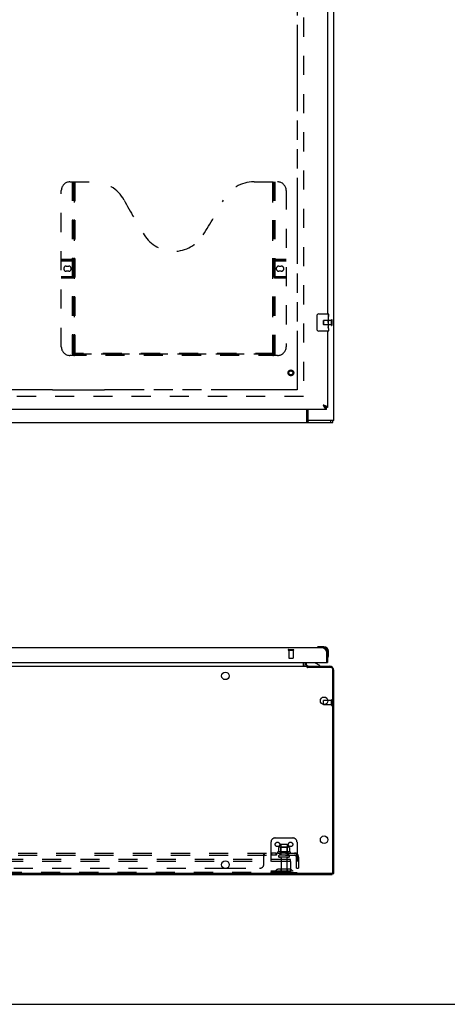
# Model space of a CAD drawing. Header units: inches. Extents: x 0 to 200, y 0 to 130.
# Tile 29 of 91: x 74 to 99, y 0 to 57. Entities that reach past the tile are written whole.
import ezdxf

# ---------------------------------------------------------------- set-up
doc = ezdxf.new("R2010")
doc.units = ezdxf.units.IN
doc.header["$LTSCALE"] = 11.011777
doc.header["$MEASUREMENT"] = 0
doc.linetypes.add('HIDDEN', pattern=[0.2, 0.1, -0.1])
doc.linetypes.add('PHANTOM', pattern=[0.8, 0.45, -0.05, 0.1, -0.05, 0.1, -0.05])
doc.layers.get('0').update_dxf_attribs({"linetype": 'CONTINUOUS'})
for name, color, linetype in [('02___PRT_ALL_AXES', 7, 'CONTINUOUS'), ('AVAILABLE_DOOR_SPACE', 7, 'CONTINUOUS'), ('DEFAULT_2', 8, 'HIDDEN')]:
    doc.layers.add(name, color=color, linetype=linetype)

msp = doc.modelspace()

# ---------------------------------------------------------------- linework, layer by layer
at = {"color": 3, "linetype": 'Continuous'}
for p, q in [((92.413, 33.617), (92.413, 96.607)), ((92.038, 63.013), (92.038, 39.763)), ((92.038, 38.763), (92.038, 34.367)), ((91.996, 34.263), (63.393, 34.263)), ((90.914, 34.263), (90.914, 33.679)), ((91.828, 34.496), (91.792, 34.509)), ((91.792, 34.509), (91.808, 34.478)), ((91.808, 34.478), (91.815, 34.466)), ((91.815, 34.466), (91.821, 34.454)), ((91.821, 34.454), (91.828, 34.442)), ((91.846, 34.489), (91.828, 34.496)), ((91.857, 34.485), (91.846, 34.489)), ((91.869, 34.481), (91.857, 34.485)), ((92.413, 33.617), (90.906, 33.617)), ((91.792, 20.536), (63.597, 20.536)), ((91.96, 20.358), (91.967, 20.345)), ((91.967, 20.345), (91.973, 20.333)), ((91.973, 20.333), (91.98, 20.321)), ((91.98, 20.321), (91.99, 20.302)), ((91.99, 20.302), (91.996, 20.29)), ((91.996, 20.29), (91.996, 19.702)), ((92.038, 20.29), (92.038, 19.682)), ((63.413, 19.682), (91.976, 19.682)), ((90.767, 19.682), (90.767, 19.621)), ((90.91, 19.478), (92.167, 19.478)), ((92.413, 7.53), (92.413, 19.232)), ((32.517, 7.478), (92.309, 7.478)), ((86.097, 7.832), (86.229, 7.832))]:
    msp.add_line(p, q, dxfattribs=at)
at = {"color": 7, "linetype": 'Continuous'}
for p, q in [((91.543, 39.763), (92.083, 39.763)), ((92.098, 39.748), (92.098, 39.609)), ((91.443, 38.863), (91.443, 39.663)), ((92.098, 39.378), (92.098, 39.347)), ((92.098, 39.181), (92.098, 39.148)), ((92.083, 38.763), (91.543, 38.763)), ((92.098, 38.924), (92.098, 38.778)), ((90.861, 33.513), (90.861, 34.263)), ((91.812, 34.496), (91.792, 34.509)), ((91.792, 34.509), (91.798, 34.502)), ((91.798, 34.502), (91.812, 34.488)), ((91.821, 34.491), (91.812, 34.496)), ((91.812, 34.488), (91.818, 34.481)), ((91.829, 34.486), (91.821, 34.491)), ((91.828, 34.47), (91.835, 34.463)), ((91.932, 34.384), (91.934, 34.383)), ((92.038, 34.367), (91.996, 34.367)), ((91.996, 34.263), (91.996, 34.367)), ((32.465, 33.513), (92.361, 33.513)), ((90.906, 33.617), (90.906, 33.513)), ((92.231, 33.513), (92.231, 33.617)), ((92.361, 33.513), (92.361, 33.617)), ((91.446, 20.55), (91.445, 20.55)), ((91.45, 20.551), (91.446, 20.55)), ((91.835, 20.596), (91.579, 20.596)), ((91.835, 20.536), (91.792, 20.536)), ((92.038, 20.29), (91.996, 20.29)), ((92.038, 20.29), (92.038, 20.333)), ((92.052, 19.941), (92.052, 19.941)), ((92.098, 20.077), (92.098, 20.333)), ((33.966, 19.478), (90.861, 19.478)), ((90.663, 19.507), (90.663, 19.682)), ((90.809, 19.682), (90.809, 19.635)), ((90.861, 19.428), (90.861, 19.478)), ((92.231, 19.401), (90.906, 19.401)), ((90.914, 19.401), (90.914, 19.478)), ((91.596, 19.517), (91.358, 19.655)), ((91.596, 19.478), (91.596, 19.517)), ((91.976, 19.682), (92.038, 19.682)), ((92.361, 7.593), (92.361, 19.271)), ((91.809, 17.263), (91.809, 17.488)), ((92.299, 7.53), (32.528, 7.53)), ((92.309, 7.478), (92.309, 7.531)), ((92.309, 7.53), (92.413, 7.53)), ((0, 0), (200.214, 0))]:
    msp.add_line(p, q, dxfattribs=at)
for points in [[(91.443, 39.663), (91.444, 39.669), (91.444, 39.675), (91.445, 39.682), (91.446, 39.688), (91.448, 39.693), (91.45, 39.699)], [(91.45, 38.827), (91.448, 38.832), (91.446, 38.838), (91.445, 38.844), (91.444, 38.85), (91.444, 38.857), (91.443, 38.863)], [(91.818, 34.481), (91.821, 34.477), (91.828, 34.47)], [(91.932, 34.384), (91.931, 34.385), (91.93, 34.388), (91.929, 34.391), (91.928, 34.393), (91.927, 34.396), (91.926, 34.399), (91.924, 34.401), (91.923, 34.404), (91.921, 34.407), (91.919, 34.409), (91.917, 34.412), (91.915, 34.414), (91.913, 34.417), (91.911, 34.42), (91.908, 34.422), (91.906, 34.425), (91.903, 34.428), (91.901, 34.43), (91.898, 34.433), (91.895, 34.436), (91.892, 34.438), (91.89, 34.441), (91.886, 34.444), (91.883, 34.446), (91.88, 34.449), (91.877, 34.451), (91.873, 34.454), (91.87, 34.457), (91.867, 34.459), (91.863, 34.462), (91.859, 34.465), (91.856, 34.467), (91.852, 34.47), (91.848, 34.473), (91.844, 34.475), (91.84, 34.478), (91.837, 34.48), (91.829, 34.486)], [(91.835, 34.463), (91.838, 34.46), (91.841, 34.457), (91.844, 34.453), (91.848, 34.45), (91.851, 34.447), (91.854, 34.444), (91.858, 34.44), (91.861, 34.437), (91.864, 34.434), (91.868, 34.431), (91.871, 34.428), (91.874, 34.425), (91.877, 34.422), (91.881, 34.419), (91.884, 34.417), (91.887, 34.414), (91.891, 34.411), (91.894, 34.409), (91.897, 34.406), (91.901, 34.404), (91.904, 34.401), (91.907, 34.399), (91.91, 34.397), (91.914, 34.395), (91.917, 34.393), (91.92, 34.39), (91.924, 34.389), (91.927, 34.387), (91.93, 34.385), (91.932, 34.384)], [(91.934, 34.383), (91.937, 34.382), (91.94, 34.38), (91.943, 34.379), (91.947, 34.377), (91.95, 34.376), (91.953, 34.375), (91.957, 34.374), (91.96, 34.372), (91.963, 34.372), (91.967, 34.371), (91.97, 34.37), (91.973, 34.369), (91.976, 34.369), (91.98, 34.368), (91.983, 34.368), (91.986, 34.367), (91.99, 34.367), (91.993, 34.367), (91.996, 34.367)], [(90.861, 33.61), (90.862, 33.608), (90.863, 33.605), (90.865, 33.602), (90.866, 33.598), (90.867, 33.594), (90.869, 33.589), (90.87, 33.584), (90.871, 33.579), (90.872, 33.574), (90.875, 33.564)], [(90.875, 33.564), (90.876, 33.559), (90.877, 33.553), (90.878, 33.549), (90.88, 33.544), (90.881, 33.539), (90.883, 33.535), (90.885, 33.531), (90.886, 33.527), (90.888, 33.524), (90.89, 33.521), (90.892, 33.519), (90.895, 33.517), (90.897, 33.515), (90.899, 33.514), (90.902, 33.513), (90.904, 33.513), (90.906, 33.513)], [(91.445, 20.55), (91.444, 20.55), (91.443, 20.55)], [(92.052, 19.941), (92.052, 19.943), (92.052, 19.944), (92.053, 19.948)], [(90.663, 19.507), (90.665, 19.507), (90.666, 19.507), (90.668, 19.507), (90.67, 19.507), (90.672, 19.506), (90.674, 19.505), (90.675, 19.503), (90.677, 19.502), (90.679, 19.5), (90.68, 19.498), (90.682, 19.496), (90.683, 19.494)], [(90.683, 19.494), (90.686, 19.49), (90.687, 19.488), (90.689, 19.486), (90.69, 19.484), (90.691, 19.483), (90.693, 19.481), (90.694, 19.48), (90.696, 19.479), (90.697, 19.479), (90.699, 19.478), (90.7, 19.478)], [(90.861, 19.428), (90.862, 19.426), (90.863, 19.424), (90.865, 19.423), (90.866, 19.421), (90.867, 19.42), (90.869, 19.419), (90.87, 19.418), (90.871, 19.417), (90.872, 19.416), (90.874, 19.415), (90.875, 19.415), (90.876, 19.414), (90.877, 19.414), (90.878, 19.414), (90.881, 19.413)], [(90.881, 19.413), (90.883, 19.412), (90.885, 19.412), (90.886, 19.411), (90.888, 19.41), (90.89, 19.409), (90.892, 19.408), (90.895, 19.407), (90.897, 19.406), (90.899, 19.405), (90.902, 19.404), (90.904, 19.402), (90.906, 19.401)]]:
    msp.add_lwpolyline(points, dxfattribs=at)
at = {"color": 3, "linetype": 'Continuous'}
for points in [[(91.828, 34.442), (91.831, 34.436), (91.835, 34.43), (91.838, 34.424), (91.841, 34.418), (91.844, 34.412), (91.848, 34.407), (91.851, 34.401), (91.854, 34.395), (91.858, 34.39), (91.861, 34.384), (91.864, 34.379), (91.868, 34.374), (91.871, 34.369)], [(91.939, 34.452), (91.934, 34.454), (91.929, 34.456), (91.924, 34.458), (91.918, 34.46), (91.913, 34.463), (91.908, 34.465), (91.903, 34.467), (91.897, 34.469), (91.892, 34.472), (91.886, 34.474), (91.88, 34.476), (91.869, 34.481)], [(91.871, 34.369), (91.874, 34.364), (91.877, 34.359), (91.881, 34.354), (91.884, 34.349), (91.887, 34.344), (91.891, 34.34), (91.894, 34.335), (91.897, 34.331), (91.901, 34.327), (91.904, 34.322), (91.907, 34.318), (91.91, 34.315), (91.914, 34.311), (91.917, 34.307), (91.92, 34.304), (91.924, 34.3), (91.927, 34.297), (91.93, 34.294), (91.934, 34.291), (91.937, 34.288), (91.94, 34.285), (91.943, 34.283), (91.947, 34.281), (91.95, 34.278), (91.953, 34.276), (91.957, 34.274), (91.96, 34.272), (91.963, 34.271), (91.967, 34.269), (91.97, 34.268), (91.973, 34.267), (91.976, 34.266), (91.98, 34.265), (91.983, 34.264), (91.986, 34.264), (91.99, 34.263), (91.993, 34.263), (91.996, 34.263)], [(92.038, 34.367), (92.038, 34.369), (92.038, 34.371), (92.038, 34.374), (92.037, 34.376), (92.036, 34.378), (92.036, 34.38), (92.035, 34.383), (92.033, 34.385), (92.032, 34.387), (92.031, 34.389), (92.029, 34.391), (92.028, 34.394), (92.026, 34.396), (92.024, 34.398), (92.022, 34.4), (92.019, 34.403), (92.017, 34.405), (92.015, 34.407), (92.012, 34.409), (92.009, 34.412), (92.006, 34.414), (92.003, 34.416), (92, 34.418), (91.997, 34.42), (91.993, 34.423), (91.99, 34.425), (91.986, 34.427), (91.982, 34.429), (91.978, 34.432), (91.974, 34.434), (91.97, 34.436), (91.966, 34.438), (91.962, 34.44), (91.957, 34.443), (91.953, 34.445), (91.948, 34.447), (91.943, 34.449), (91.939, 34.452)], [(90.861, 33.673), (90.863, 33.672), (90.865, 33.672), (90.867, 33.671), (90.869, 33.67), (90.871, 33.668), (90.873, 33.667), (90.875, 33.665), (90.877, 33.663), (90.879, 33.661), (90.88, 33.658), (90.882, 33.656), (90.883, 33.653), (90.884, 33.65), (90.886, 33.648), (90.887, 33.645), (90.888, 33.642), (90.889, 33.639), (90.89, 33.636), (90.891, 33.633), (90.892, 33.63), (90.894, 33.628), (90.895, 33.626), (90.896, 33.624), (90.897, 33.622), (90.899, 33.62), (90.9, 33.619), (90.902, 33.618), (90.903, 33.617), (90.905, 33.617), (90.906, 33.617)], [(91.792, 20.536), (91.795, 20.536), (91.798, 20.536), (91.802, 20.535), (91.805, 20.535), (91.808, 20.534), (91.812, 20.533), (91.815, 20.532), (91.818, 20.531), (91.821, 20.53), (91.825, 20.528), (91.828, 20.527), (91.831, 20.525), (91.835, 20.523), (91.838, 20.521), (91.841, 20.519), (91.844, 20.516), (91.848, 20.514), (91.851, 20.511), (91.854, 20.508), (91.858, 20.505), (91.861, 20.502), (91.864, 20.499), (91.868, 20.496), (91.871, 20.492), (91.874, 20.488), (91.877, 20.485), (91.881, 20.481), (91.884, 20.477), (91.887, 20.473), (91.891, 20.468), (91.894, 20.464), (91.897, 20.46), (91.901, 20.455), (91.904, 20.45), (91.907, 20.445), (91.91, 20.441), (91.914, 20.436), (91.917, 20.431), (91.92, 20.425), (91.924, 20.42), (91.927, 20.415), (91.93, 20.409), (91.934, 20.404), (91.937, 20.398), (91.94, 20.393), (91.943, 20.387), (91.947, 20.381), (91.95, 20.375), (91.953, 20.369), (91.957, 20.364), (91.96, 20.358)]]:
    msp.add_lwpolyline(points, dxfattribs=at)
at = {"color": 7, "linetype": 'Continuous'}
for centre in [(86.163, 18.916), (91.851, 17.478), (91.851, 9.478), (86.163, 8.041)]:
    msp.add_circle(centre, 0.219, dxfattribs=at)
for centre, radius, start, end in [((91.543, 39.663), 0.1, 90, 158.7946), ((92.083, 39.748), 0.015, 0, 90), ((91.543, 38.863), 0.1, 201.1999, 270), ((92.083, 38.778), 0.015, 270, 360), ((91.458, 20.548), 0.015, 120.8899, 173.6204), ((91.458, 20.551), 0.015, 186.3796, 270), ((91.579, 20.346), 0.25, 90, 120.8899), ((91.835, 20.333), 0.263, 0, 90), ((91.835, 20.333), 0.203, 0, 90), ((92.053, 19.956), 0.015, 180, 263.6204), ((92.05, 19.956), 0.015, 276.3796, 329.1101), ((91.848, 20.077), 0.25, 329.1101, 360), ((90.91, 19.621), 0.246, 180, 215.3371), ((90.966, 19.635), 0.157, 180, 270), ((91.408, 19.742), 0.1, 216.5468, 239.908), ((92.231, 19.271), 0.13, 0, 90), ((91.819, 17.488), 0.01, 90, 180), ((92.299, 7.593), 0.0625, 270, 360)]:
    msp.add_arc(centre, radius, start, end, dxfattribs=at)
at = {"color": 3, "linetype": 'Continuous'}
for centre, radius, start, end in [((90.976, 33.679), 0.0625, 180, 270), ((91.792, 20.29), 0.246, 0, 90), ((90.91, 19.621), 0.142, 180, 270), ((91.976, 19.702), 0.02, 270, 360), ((92.167, 19.232), 0.246, 0, 90)]:
    msp.add_arc(centre, radius, start, end, dxfattribs=at)
at = {"layer": '02___PRT_ALL_AXES', "color": 7, "linetype": 'Continuous'}
for p, q in [((92.098, 39.184), (92.098, 39.748)), ((92.098, 39.609), (92.091, 39.609)), ((92.091, 39.609), (92.091, 39.378)), ((92.098, 39.441), (92.091, 39.441)), ((92.098, 39.378), (92.091, 39.378)), ((92.098, 39.148), (92.091, 39.148)), ((92.091, 39.148), (92.091, 39.011)), ((92.098, 39.342), (92.092, 39.342)), ((92.097, 39.209), (92.095, 39.231)), ((92.097, 39.211), (92.098, 39.211)), ((92.098, 38.924), (92.098, 39.181)), ((92.098, 39.011), (92.091, 39.011)), ((92.093, 38.98), (92.098, 38.98)), ((92.098, 38.924), (92.098, 38.778)), ((92.068, 17.498), (91.819, 17.498))]:
    msp.add_line(p, q, dxfattribs=at)
at = {"layer": '02___PRT_ALL_AXES', "color": 8, "linetype": 'HIDDEN'}
for p, q in [((92.266, 39.387), (91.819, 39.387)), ((92.266, 39.139), (91.819, 39.139)), ((92.266, 39.139), (92.266, 39.387)), ((89.81, 20.389), (90.058, 20.389)), ((89.81, 20.389), (89.81, 19.942)), ((90.058, 20.389), (90.058, 19.942)), ((92.266, 17.25), (91.819, 17.25)), ((92.266, 17.498), (92.068, 17.498)), ((92.266, 17.25), (92.266, 17.498)), ((89.355, 9.177), (89.355, 8.582)), ((89.721, 9.177), (89.721, 8.582)), ((89.099, 8.707), (88.779, 8.707)), ((88.779, 8.707), (88.779, 8.582)), ((89.099, 8.582), (88.779, 8.582)), ((88.818, 8.707), (88.818, 8.582)), ((89.06, 8.707), (89.06, 8.582)), ((89.099, 8.707), (89.099, 8.582)), ((89.894, 8.777), (89.182, 8.777)), ((89.204, 8.707), (89.288, 8.707)), ((89.788, 8.707), (89.288, 8.707)), ((89.288, 8.707), (89.288, 8.582)), ((89.788, 8.582), (89.288, 8.582)), ((89.788, 8.707), (89.872, 8.707)), ((89.788, 8.707), (89.788, 8.582)), ((89.372, 8.414), (89.372, 7.612)), ((89.704, 8.414), (89.704, 7.612))]:
    msp.add_line(p, q, dxfattribs=at)
at = {"layer": '02___PRT_ALL_AXES', "color": 7, "linetype": 'Continuous'}
for points in [[(92.095, 39.231), (92.094, 39.242), (92.093, 39.254), (92.092, 39.267), (92.092, 39.279), (92.091, 39.292), (92.091, 39.305), (92.091, 39.318), (92.092, 39.331), (92.092, 39.343), (92.093, 39.355), (92.094, 39.367)], [(92.098, 39.181), (92.098, 39.19), (92.098, 39.199), (92.097, 39.209)], [(92.093, 38.975), (92.092, 38.984), (92.092, 38.993), (92.091, 39.002), (92.091, 39.011)], [(92.095, 38.951), (92.095, 38.958), (92.094, 38.966), (92.093, 38.975)], [(92.098, 38.924), (92.098, 38.927), (92.098, 38.932), (92.097, 38.937), (92.095, 38.951)]]:
    msp.add_lwpolyline(points, dxfattribs=at)
at = {"layer": '02___PRT_ALL_AXES', "color": 8, "linetype": 'HIDDEN'}
msp.add_circle((89.934, 36.367), 0.124, dxfattribs=at)
for centre, radius, start, end in [((89.204, 8.746), 0.0384, 124.4497, 270), ((89.538, 8.177), 0.698, 117.6814, 120.6631), ((89.538, 8.177), 0.698, 59.3369, 62.3186), ((89.872, 8.746), 0.0384, 270, 55.5503)]:
    msp.add_arc(centre, radius, start, end, dxfattribs=at)
at = {"layer": '02___PRT_ALL_AXES', "color": 7, "linetype": 'Continuous'}
msp.add_ellipse((91.835, 39.347), major_axis=(0.263, 0), ratio=0.432808, start_param=0, end_param=0.179988, dxfattribs=at)
at = {"layer": 'AVAILABLE_DOOR_SPACE', "color": 4, "linetype": 'PHANTOM'}
for p, q in [((90.288, 91.638), (90.288, 35.388)), ((76.194, 35.388), (66.976, 35.388)), ((76.194, 35.389), (79.194, 35.389)), ((76.194, 35.388), (76.194, 35.389)), ((79.194, 35.389), (79.194, 35.388)), ((90.288, 35.388), (79.194, 35.388))]:
    msp.add_line(p, q, dxfattribs=at)
at = {"layer": 'DEFAULT_2', "color": 8, "linetype": 'HIDDEN'}
for p, q in [((90.663, 92.065), (90.663, 34.961)), ((77.204, 47.367), (78.559, 47.367)), ((77.339, 37.457), (77.339, 47.367)), ((77.369, 37.487), (77.369, 47.367)), ((77.379, 37.457), (77.379, 47.367)), ((77.459, 37.487), (77.459, 47.367)), ((77.469, 37.367), (77.469, 47.367)), ((77.499, 37.447), (77.499, 47.367)), ((87.809, 47.367), (89.164, 47.367)), ((88.869, 47.367), (88.869, 37.447)), ((88.899, 37.367), (88.899, 47.367)), ((88.909, 47.367), (88.909, 37.487)), ((88.989, 47.367), (88.989, 37.457)), ((88.999, 47.367), (88.999, 37.487)), ((89.029, 37.457), (89.029, 47.367)), ((76.704, 37.867), (76.704, 46.867)), ((89.664, 46.867), (89.664, 37.867)), ((76.704, 42.907), (77.379, 42.907)), ((76.704, 42.867), (77.339, 42.867)), ((76.704, 42.827), (77.379, 42.827)), ((88.989, 42.907), (89.664, 42.907)), ((88.989, 42.827), (89.664, 42.827)), ((89.029, 42.867), (89.664, 42.867)), ((76.991, 42.517), (77.128, 42.517)), ((77.128, 42.217), (76.991, 42.217)), ((89.241, 42.517), (89.378, 42.517)), ((89.378, 42.217), (89.241, 42.217)), ((76.704, 41.907), (77.379, 41.907)), ((77.339, 41.867), (76.704, 41.867)), ((77.379, 41.827), (76.704, 41.827)), ((88.989, 41.907), (89.664, 41.907)), ((89.664, 41.827), (88.989, 41.827)), ((89.664, 41.867), (89.029, 41.867)), ((91.809, 39.149), (91.809, 39.377)), ((91.819, 39.387), (91.819, 39.139)), ((92.266, 39.121), (92.266, 39.405)), ((92.309, 39.121), (92.309, 39.405)), ((77.339, 37.457), (89.029, 37.457)), ((88.999, 37.487), (77.369, 37.487)), ((88.905, 37.447), (77.463, 37.447)), ((89.164, 37.367), (77.204, 37.367)), ((90.663, 35.013), (64.059, 35.013)), ((89.792, 20.432), (90.076, 20.432)), ((89.792, 20.389), (90.076, 20.389)), ((89.82, 19.932), (90.048, 19.932)), ((91.809, 17.263), (91.809, 17.26)), ((92.266, 17.516), (92.266, 17.232)), ((92.309, 17.516), (92.309, 17.232)), ((88.788, 9.332), (88.788, 7.582)), ((89.038, 9.582), (90.038, 9.582)), ((89.691, 9.207), (89.385, 9.207)), ((90.288, 9.332), (90.288, 7.582)), ((34.569, 8.707), (90.257, 8.707)), ((34.569, 8.582), (90.257, 8.582)), ((88.382, 8.082), (88.382, 8.653)), ((88.417, 8.582), (88.417, 8.707)), ((89.219, 9.022), (89.219, 8.804)), ((89.794, 9.043), (89.283, 9.043)), ((89.355, 9.023), (89.335, 9.043)), ((89.355, 8.727), (89.335, 8.707)), ((89.722, 9.023), (89.355, 9.023)), ((89.355, 8.727), (89.355, 9.023)), ((89.722, 8.727), (89.355, 8.727)), ((89.722, 9.023), (89.742, 9.043)), ((89.722, 8.727), (89.722, 9.023)), ((89.722, 8.727), (89.742, 8.707)), ((89.857, 9.022), (89.857, 8.804)), ((90.296, 8.653), (90.216, 8.557)), ((90.257, 8.582), (90.257, 8.707)), ((89.913, 8.332), (34.913, 8.332)), ((89.913, 8.228), (34.913, 8.228)), ((89.803, 8.476), (89.274, 8.476)), ((89.913, 8.228), (89.913, 8.332)), ((89.913, 8.228), (89.913, 7.642)), ((90.257, 7.832), (90.257, 8.47)), ((90.382, 8.47), (90.382, 7.832)), ((89.853, 7.582), (34.973, 7.582)), ((38.729, 7.832), (86.097, 7.832)), ((86.229, 7.832), (88.132, 7.832)), ((88.788, 7.686), (90.288, 7.686)), ((89.131, 7.755), (89.063, 7.706)), ((89.192, 7.67), (89.124, 7.621)), ((89.879, 7.776), (89.198, 7.776)), ((89.879, 7.672), (89.198, 7.672)), ((89.363, 7.776), (89.363, 7.672)), ((89.713, 7.776), (89.713, 7.672)), ((89.853, 7.582), (90.288, 7.582)), ((89.885, 7.67), (89.953, 7.621)), ((89.945, 7.755), (90.013, 7.706)), ((90.257, 7.832), (90.382, 7.832))]:
    msp.add_line(p, q, dxfattribs=at)
for points in [[(77.369, 37.487), (77.385, 37.476), (77.401, 37.467), (77.417, 37.459), (77.433, 37.452), (77.448, 37.448), (77.463, 37.447)], [(88.905, 37.447), (88.92, 37.448), (88.936, 37.452), (88.951, 37.459), (88.967, 37.467), (88.983, 37.476), (88.999, 37.487)], [(88.382, 8.653), (88.384, 8.655), (88.385, 8.658), (88.387, 8.66), (88.388, 8.663), (88.39, 8.667), (88.391, 8.67), (88.393, 8.674)], [(88.382, 8.653), (88.384, 8.655), (88.385, 8.658), (88.387, 8.66), (88.388, 8.663)], [(88.382, 8.557), (88.384, 8.556), (88.385, 8.556), (88.387, 8.556), (88.389, 8.556), (88.39, 8.557), (88.392, 8.558), (88.393, 8.559), (88.395, 8.56), (88.396, 8.561), (88.398, 8.563), (88.399, 8.564), (88.4, 8.566)], [(88.382, 8.557), (88.384, 8.556), (88.385, 8.556), (88.387, 8.556), (88.389, 8.556), (88.39, 8.557), (88.392, 8.558), (88.393, 8.559), (88.395, 8.56), (88.396, 8.561), (88.398, 8.563)], [(88.393, 8.674), (88.396, 8.681), (88.397, 8.685), (88.399, 8.688)], [(88.399, 8.688), (88.401, 8.691), (88.402, 8.694), (88.404, 8.697), (88.405, 8.7)], [(88.399, 8.564), (88.4, 8.566), (88.402, 8.568), (88.404, 8.572)], [(88.402, 8.694), (88.404, 8.697), (88.405, 8.7), (88.407, 8.702), (88.409, 8.704), (88.411, 8.705), (88.413, 8.706), (88.414, 8.707), (88.416, 8.707), (88.417, 8.707)], [(88.404, 8.572), (88.406, 8.574), (88.407, 8.575), (88.409, 8.577), (88.41, 8.579), (88.412, 8.58), (88.413, 8.581)], [(88.407, 8.702), (88.409, 8.704), (88.411, 8.705), (88.413, 8.706)], [(88.407, 8.575), (88.409, 8.577), (88.41, 8.579), (88.412, 8.58), (88.413, 8.581), (88.414, 8.582), (88.416, 8.582), (88.417, 8.582)], [(88.414, 8.707), (88.416, 8.707), (88.417, 8.707)], [(88.414, 8.582), (88.416, 8.582), (88.417, 8.582)], [(89.219, 8.804), (89.219, 8.803), (89.219, 8.801), (89.219, 8.8), (89.218, 8.799), (89.218, 8.799), (89.218, 8.798), (89.217, 8.798), (89.217, 8.797), (89.217, 8.797), (89.216, 8.797), (89.216, 8.796), (89.216, 8.796), (89.215, 8.796), (89.215, 8.796), (89.215, 8.795), (89.215, 8.795), (89.214, 8.795), (89.214, 8.795)], [(89.225, 9.031), (89.224, 9.03), (89.223, 9.029), (89.221, 9.028), (89.22, 9.027), (89.22, 9.025), (89.219, 9.023), (89.219, 9.022)], [(89.851, 9.031), (89.853, 9.03), (89.854, 9.029), (89.855, 9.028), (89.856, 9.027), (89.857, 9.025), (89.857, 9.023), (89.857, 9.022)], [(89.862, 8.795), (89.862, 8.795), (89.862, 8.795), (89.862, 8.795), (89.861, 8.796), (89.861, 8.796), (89.861, 8.796), (89.86, 8.796), (89.86, 8.797), (89.86, 8.797), (89.859, 8.797), (89.859, 8.798), (89.859, 8.798), (89.858, 8.799), (89.858, 8.799), (89.858, 8.8), (89.857, 8.801), (89.857, 8.803), (89.857, 8.804)], [(90.216, 8.557), (90.217, 8.556), (90.218, 8.556), (90.218, 8.556), (90.219, 8.556), (90.22, 8.557), (90.222, 8.558), (90.223, 8.559), (90.224, 8.56), (90.226, 8.561), (90.228, 8.563), (90.229, 8.564), (90.233, 8.568)], [(90.233, 8.568), (90.235, 8.57), (90.238, 8.572), (90.24, 8.574), (90.242, 8.575), (90.245, 8.577), (90.247, 8.579), (90.249, 8.58), (90.251, 8.581), (90.253, 8.582), (90.255, 8.582), (90.257, 8.582)], [(90.257, 8.642), (90.257, 8.642), (90.257, 8.642), (90.257, 8.642), (90.257, 8.642), (90.257, 8.641), (90.257, 8.641), (90.257, 8.641), (90.257, 8.64), (90.257, 8.64), (90.257, 8.639), (90.257, 8.638), (90.256, 8.638), (90.256, 8.637), (90.256, 8.636), (90.256, 8.636), (90.256, 8.635), (90.256, 8.634), (90.256, 8.634), (90.256, 8.633), (90.255, 8.632), (90.255, 8.631), (90.255, 8.631), (90.255, 8.63), (90.255, 8.629), (90.254, 8.628), (90.254, 8.628), (90.254, 8.627), (90.254, 8.626), (90.254, 8.625), (90.253, 8.624), (90.253, 8.624), (90.253, 8.623), (90.253, 8.622), (90.253, 8.621), (90.252, 8.62), (90.252, 8.619), (90.252, 8.619), (90.251, 8.618), (90.251, 8.617), (90.251, 8.616), (90.251, 8.615), (90.25, 8.614), (90.25, 8.613), (90.25, 8.612), (90.249, 8.611), (90.249, 8.61), (90.249, 8.609), (90.248, 8.608), (90.248, 8.607), (90.248, 8.606), (90.247, 8.605), (90.247, 8.604), (90.246, 8.603), (90.246, 8.602), (90.246, 8.601), (90.245, 8.6), (90.245, 8.599), (90.244, 8.598), (90.244, 8.598), (90.244, 8.597), (90.243, 8.596), (90.243, 8.595), (90.242, 8.594), (90.242, 8.593), (90.242, 8.592), (90.241, 8.591), (90.241, 8.591), (90.24, 8.59), (90.24, 8.589), (90.24, 8.588), (90.239, 8.588), (90.239, 8.587), (90.238, 8.586), (90.238, 8.585), (90.238, 8.585), (90.237, 8.584), (90.237, 8.583), (90.237, 8.583), (90.236, 8.582), (90.236, 8.581), (90.236, 8.581), (90.235, 8.58), (90.235, 8.58), (90.235, 8.579), (90.234, 8.579), (90.234, 8.578), (90.234, 8.578), (90.234, 8.578)], [(90.234, 8.578), (90.234, 8.578), (90.234, 8.578), (90.234, 8.578), (90.234, 8.579), (90.234, 8.579), (90.235, 8.579), (90.235, 8.58), (90.235, 8.58), (90.236, 8.58), (90.236, 8.581), (90.236, 8.581), (90.237, 8.582)], [(90.277, 8.685), (90.276, 8.688), (90.274, 8.691), (90.273, 8.694), (90.271, 8.697), (90.269, 8.7), (90.267, 8.702), (90.266, 8.704), (90.264, 8.705), (90.262, 8.706), (90.26, 8.707), (90.258, 8.707), (90.257, 8.707)], [(90.257, 8.639), (90.257, 8.64), (90.257, 8.64), (90.257, 8.641), (90.257, 8.641), (90.257, 8.641), (90.257, 8.642), (90.257, 8.642)], [(90.296, 8.653), (90.293, 8.655), (90.291, 8.658), (90.289, 8.66), (90.287, 8.663), (90.285, 8.667), (90.284, 8.67), (90.282, 8.674), (90.28, 8.678), (90.277, 8.685)]]:
    msp.add_lwpolyline(points, dxfattribs=at)
for centre, radius in [((89.934, 36.367), 0.164), ((89.934, 36.367), 0.142), ((89.934, 36.367), 0.124), ((89.934, 36.367), 0.114), ((89.163, 9.207), 0.128), ((89.913, 9.207), 0.128)]:
    msp.add_circle(centre, radius, dxfattribs=at)
for centre, radius, start, end in [((77.204, 46.867), 0.5, 90, 180), ((78.559, 45.367), 2, 28.4813, 90), ((87.809, 45.367), 2, 90, 151.5187), ((89.164, 46.867), 0.5, 0, 90), ((114.867, 65.065), 39.307, 208.4813, 211.8705), ((51.501, 65.065), 39.307, 328.1295, 331.5187), ((83.184, 45.367), 2, 211.8705, 328.1295), ((77.339, 42.907), 0.04, 270, 360), ((89.029, 42.907), 0.04, 180, 270), ((76.991, 42.367), 0.15, 90, 270), ((77.128, 42.367), 0.15, 270, 90), ((89.241, 42.367), 0.15, 90, 270), ((89.378, 42.367), 0.15, 270, 90), ((77.339, 41.827), 0.04, 0, 90), ((89.029, 41.827), 0.04, 90, 180), ((91.819, 39.377), 0.01, 90, 180), ((91.819, 39.149), 0.01, 180, 270), ((92.288, 39.405), 0.0215, 360, 180), ((92.288, 39.121), 0.0215, 180, 0), ((77.204, 37.867), 0.5, 180, 270), ((77.469, 37.457), 0.13, 180, 223.8131), ((77.469, 37.457), 0.09, 180, 270), ((77.499, 37.487), 0.04, 180, 270), ((88.869, 37.487), 0.04, 270, 360), ((88.899, 37.457), 0.09, 270, 360), ((88.899, 37.457), 0.13, 316.1869, 360), ((89.164, 37.867), 0.5, 270, 360), ((89.792, 20.411), 0.0215, 90, 270), ((90.076, 20.411), 0.0215, 270, 90), ((89.82, 19.942), 0.01, 180, 270), ((90.048, 19.942), 0.01, 270, 360), ((91.819, 17.26), 0.01, 180, 270), ((92.288, 17.516), 0.0215, 0, 180), ((92.288, 17.232), 0.0215, 180, 360), ((89.038, 9.332), 0.25, 90, 180), ((89.385, 9.177), 0.03, 90, 180), ((89.691, 9.177), 0.03, 0, 90), ((90.038, 9.332), 0.25, 0, 90), ((89.274, 8.529), 0.053, 90, 270), ((89.283, 8.902), 0.141, 90, 113.95), ((89.794, 8.902), 0.141, 66.05, 90), ((89.803, 8.529), 0.053, 270, 90), ((90.145, 8.47), 0.237, 0, 90), ((90.145, 8.47), 0.112, 0, 90), ((88.132, 8.082), 0.25, 270, 360), ((89.31, 8.414), 0.0625, 0, 90), ((89.767, 8.414), 0.0625, 90, 180), ((89.002, 7.79), 0.104, 270, 305.7539), ((89.002, 7.79), 0.208, 270, 305.7539), ((89.198, 7.662), 0.114, 90, 125.7539), ((89.198, 7.662), 0.01, 90, 125.7539), ((89.402, 7.612), 0.03, 180, 270), ((89.674, 7.612), 0.03, 270, 360), ((89.851, 7.645), 0.0625, 270, 360), ((89.853, 7.642), 0.06, 270, 360), ((89.879, 7.662), 0.114, 54.2461, 90), ((89.879, 7.662), 0.01, 54.2461, 90), ((90.074, 7.79), 0.208, 234.2461, 270), ((90.074, 7.79), 0.104, 234.2461, 270)]:
    msp.add_arc(centre, radius, start, end, dxfattribs=at)

doc.saveas('drawing.dxf')
